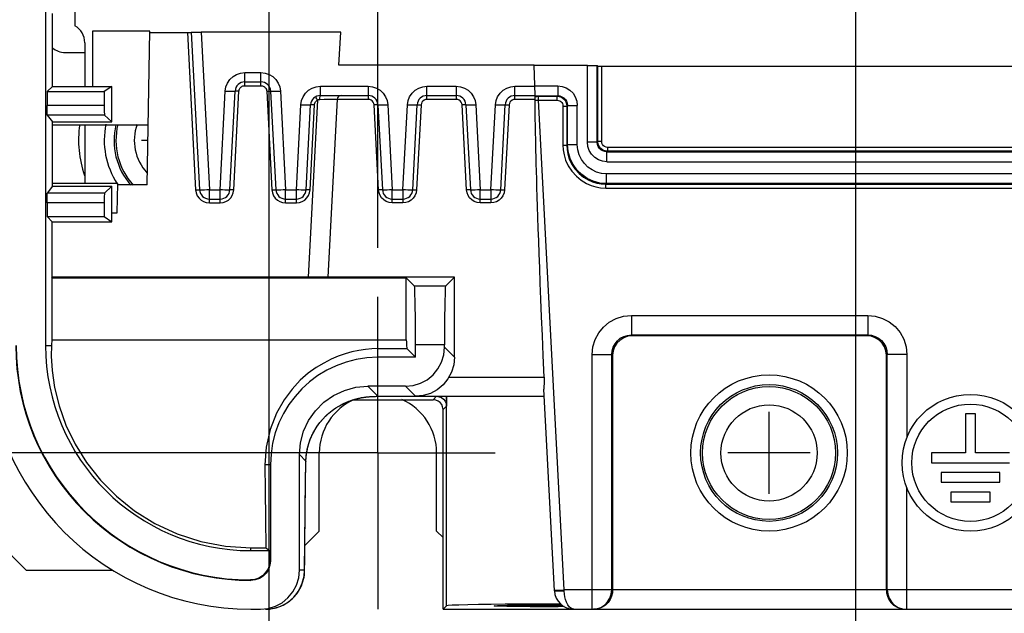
# Model space of a CAD drawing. Extents: x 30 to 410, y 34 to 287.
# Tile 51 of 66: x 259 to 279, y 166 to 178. Entities that reach past the tile are written whole.
import ezdxf

# ---------------------------------------------------------------- set-up
doc = ezdxf.new("R2010")
doc.units = 0
doc.header["$LTSCALE"] = 23.1
doc.linetypes.add('CENTER', pattern=[0.6, 0.375, -0.075, 0.075, -0.075])
doc.layers.get('0').update_dxf_attribs({"linetype": 'CONTINUOUS'})
for name, color, linetype in [('ALL_AXIS', 7, 'CONTINUOUS'), ('ALL_CURVE', 7, 'CONTINUOUS'), ('ALL_DIM', 7, 'CONTINUOUS'), ('ALL_FEATURES', 7, 'CONTINUOUS')]:
    doc.layers.add(name, color=color, linetype=linetype)
doc.dimstyles.get("Standard").update_dxf_attribs({"dimtxt": 2.5, "dimasz": 2.5, "dimexe": 1.25, "dimexo": 0.625, "dimtad": 1, "dimcen": 2.5, "dimazin": 3, "dimtfac": 1, "dimtmove": 0, "dimatfit": 3})

# ---------------------------------------------------------------- blocks, each defined once
blk = doc.blocks.new('_OPEN')
at = {"color": 0, "linetype": 'BYBLOCK'}
for p, q in [((0, 0), (-1, 0.25)), ((-1, -0.25), (0, 0)), ((-1, 0), (0, 0))]:
    blk.add_line(p, q, dxfattribs=at)
blk = doc.blocks.new('*D6')
at = {"layer": 'ALL_DIM', "color": 2, "linetype": 'CONTINUOUS'}
for p, q in [((286.285, 166.96), (286.285, 133.345)), ((266.085, 165.34), (266.085, 133.345)), ((266.085, 134.345), (276.185, 134.345)), ((286.285, 134.345), (276.185, 134.345))]:
    blk.add_line(p, q, dxfattribs=at)
at = {"layer": 'ALL_DIM', "color": 2, "linetype": 'CONTINUOUS', "xscale": 2, "yscale": 2, "zscale": 2, "rotation": 180}
blk.add_blockref('_OPEN', (266.085, 134.345), dxfattribs=at)
at = {"layer": 'ALL_DIM', "color": 2, "linetype": 'CONTINUOUS', "xscale": 2, "yscale": 2, "zscale": 2}
blk.add_blockref('_OPEN', (286.285, 134.345), dxfattribs=at)
blk = doc.blocks.new('*D8')
at = {"layer": 'ALL_DIM', "color": 2, "linetype": 'CONTINUOUS'}
for p, q in [((263.855, 185.012), (263.855, 151.345)), ((266.085, 162.496), (266.085, 151.345)), ((263.855, 152.345), (253.71, 152.345)), ((253.71, 152.345), (264.97, 152.345)), ((271.085, 152.345), (264.97, 152.345)), ((266.085, 152.345), (271.085, 152.345))]:
    blk.add_line(p, q, dxfattribs=at)
at = {"layer": 'ALL_DIM', "color": 2, "linetype": 'CONTINUOUS', "xscale": 2, "yscale": 2, "zscale": 2}
blk.add_blockref('_OPEN', (263.855, 152.345), dxfattribs=at)
at = {"layer": 'ALL_DIM', "color": 2, "linetype": 'CONTINUOUS', "xscale": 2, "yscale": 2, "zscale": 2, "rotation": 180}
blk.add_blockref('_OPEN', (266.085, 152.345), dxfattribs=at)
blk = doc.blocks.new('*D9')
at = {"layer": 'ALL_DIM', "color": 2, "linetype": 'CONTINUOUS'}
for p, q in [((282.855, 185.108), (282.855, 139.345)), ((266.085, 162.694), (266.085, 139.345)), ((266.085, 140.345), (274.47, 140.345)), ((282.855, 140.345), (274.47, 140.345))]:
    blk.add_line(p, q, dxfattribs=at)
at = {"layer": 'ALL_DIM', "color": 2, "linetype": 'CONTINUOUS', "xscale": 2, "yscale": 2, "zscale": 2, "rotation": 180}
blk.add_blockref('_OPEN', (266.085, 140.345), dxfattribs=at)
at = {"layer": 'ALL_DIM', "color": 2, "linetype": 'CONTINUOUS', "xscale": 2, "yscale": 2, "zscale": 2}
blk.add_blockref('_OPEN', (282.855, 140.345), dxfattribs=at)
blk = doc.blocks.new('*D10')
at = {"layer": 'ALL_DIM', "color": 2, "linetype": 'CONTINUOUS'}
for p, q in [((312.325, 185.012), (312.325, 145.034)), ((266.085, 161.351), (266.085, 121.345)), ((312.325, 138.965), (312.325, 131.358)), ((312.325, 125.234), (312.325, 121.345)), ((266.085, 122.345), (289.205, 122.345)), ((312.325, 122.345), (289.205, 122.345))]:
    blk.add_line(p, q, dxfattribs=at)
at = {"layer": 'ALL_DIM', "color": 2, "linetype": 'CONTINUOUS', "xscale": 2, "yscale": 2, "zscale": 2, "rotation": 180}
blk.add_blockref('_OPEN', (266.085, 122.345), dxfattribs=at)
at = {"layer": 'ALL_DIM', "color": 2, "linetype": 'CONTINUOUS', "xscale": 2, "yscale": 2, "zscale": 2}
blk.add_blockref('_OPEN', (312.325, 122.345), dxfattribs=at)
blk = doc.blocks.new('*D11')
at = {"layer": 'ALL_DIM', "color": 2, "linetype": 'CONTINUOUS'}
for p, q in [((303.229, 182.16), (303.229, 145.042)), ((266.085, 164.707), (266.085, 127.345)), ((303.229, 138.987), (303.229, 127.345)), ((266.085, 128.345), (284.657, 128.345)), ((303.229, 128.345), (284.657, 128.345))]:
    blk.add_line(p, q, dxfattribs=at)
at = {"layer": 'ALL_DIM', "color": 2, "linetype": 'CONTINUOUS', "xscale": 2, "yscale": 2, "zscale": 2, "rotation": 180}
blk.add_blockref('_OPEN', (266.085, 128.345), dxfattribs=at)
at = {"layer": 'ALL_DIM', "color": 2, "linetype": 'CONTINUOUS', "xscale": 2, "yscale": 2, "zscale": 2}
blk.add_blockref('_OPEN', (303.229, 128.345), dxfattribs=at)
blk = doc.blocks.new('*D21')
at = {"layer": 'ALL_DIM', "color": 2, "linetype": 'CONTINUOUS'}
for p, q in [((263.855, 185.012), (263.855, 145.345)), ((275.855, 185.012), (275.855, 145.345)), ((263.855, 146.345), (239.586, 146.345)), ((239.586, 146.345), (269.855, 146.345)), ((280.855, 146.345), (269.855, 146.345)), ((275.855, 146.345), (280.855, 146.345))]:
    blk.add_line(p, q, dxfattribs=at)
at = {"layer": 'ALL_DIM', "color": 2, "linetype": 'CONTINUOUS', "xscale": 2, "yscale": 2, "zscale": 2}
blk.add_blockref('_OPEN', (263.855, 146.345), dxfattribs=at)
at = {"layer": 'ALL_DIM', "color": 2, "linetype": 'CONTINUOUS', "xscale": 2, "yscale": 2, "zscale": 2, "rotation": 180}
blk.add_blockref('_OPEN', (275.855, 146.345), dxfattribs=at)
blk = doc.blocks.new('*D26')
at = {"layer": 'ALL_DIM', "color": 2, "linetype": 'CONTINUOUS'}
for p, q in [((282.855, 185.108), (282.855, 139.345)), ((296.855, 185.108), (296.855, 139.345)), ((282.855, 140.345), (277.855, 140.345)), ((277.855, 140.345), (289.855, 140.345)), ((326.355, 140.345), (289.855, 140.345)), ((296.855, 140.345), (326.355, 140.345))]:
    blk.add_line(p, q, dxfattribs=at)
at = {"layer": 'ALL_DIM', "color": 2, "linetype": 'CONTINUOUS', "xscale": 2, "yscale": 2, "zscale": 2}
blk.add_blockref('_OPEN', (282.855, 140.345), dxfattribs=at)
at = {"layer": 'ALL_DIM', "color": 2, "linetype": 'CONTINUOUS', "xscale": 2, "yscale": 2, "zscale": 2, "rotation": 180}
blk.add_blockref('_OPEN', (296.855, 140.345), dxfattribs=at)
blk = doc.blocks.new('_DOT')
at = {"color": 0, "linetype": 'BYBLOCK'}
blk.add_line((-0.25, 0), (-1, 0), dxfattribs=at)
at = {"color": 0, "linetype": 'BYBLOCK', "const_width": 0.25}
blk.add_lwpolyline([(-0.125, 0, 1), (0.125, 0, 1)], format="xyb", close=True, dxfattribs=at)
blk = doc.blocks.new('*D27')
at = {"layer": 'ALL_DIM', "color": 2, "linetype": 'CONTINUOUS'}
for p, q in [((242.085, 187.554), (242.085, 199.679)), ((242.085, 199.679), (242.085, 183.856)), ((276.689, 187.554), (241.085, 187.554)), ((279.413, 186.108), (276.689, 187.554)), ((281.855, 186.108), (279.413, 186.108)), ((242.085, 179.907), (242.085, 183.856)), ((277.246, 180.157), (241.085, 180.157)), ((242.085, 180.157), (242.085, 179.907)), ((280.023, 179.188), (277.246, 180.157)), ((283.236, 179.188), (280.023, 179.188))]:
    blk.add_line(p, q, dxfattribs=at)
at = {"layer": 'ALL_DIM', "color": 2, "linetype": 'CONTINUOUS', "xscale": 2, "yscale": 2, "zscale": 2}
for name, p, rotation in [('_OPEN', (242.085, 187.554), 270), ('_DOT', (242.085, 180.157), 90)]:
    blk.add_blockref(name, p, dxfattribs=dict(at, rotation=rotation))
blk = doc.blocks.new('*D28')
at = {"layer": 'ALL_DIM', "color": 2, "linetype": 'CONTINUOUS'}
for p, q in [((266.085, 173.74), (266.085, 247.094)), ((271.125, 232.1), (271.125, 247.094)), ((266.085, 246.094), (252.865, 246.094)), ((252.865, 246.094), (268.605, 246.094)), ((276.125, 246.094), (268.605, 246.094)), ((271.125, 246.094), (276.125, 246.094))]:
    blk.add_line(p, q, dxfattribs=at)
at = {"layer": 'ALL_DIM', "color": 2, "linetype": 'CONTINUOUS', "xscale": 2, "yscale": 2, "zscale": 2}
blk.add_blockref('_OPEN', (266.085, 246.094), dxfattribs=at)
at = {"layer": 'ALL_DIM', "color": 2, "linetype": 'CONTINUOUS', "xscale": 2, "yscale": 2, "zscale": 2, "rotation": 180}
blk.add_blockref('_OPEN', (271.125, 246.094), dxfattribs=at)
blk = doc.blocks.new('*D29')
at = {"layer": 'ALL_DIM', "color": 2, "linetype": 'CONTINUOUS'}
for p, q in [((267.365, 228.34), (235.085, 228.34)), ((236.085, 228.34), (236.085, 198.94)), ((236.085, 169.54), (236.085, 198.94)), ((261.885, 169.54), (235.085, 169.54))]:
    blk.add_line(p, q, dxfattribs=at)
at = {"layer": 'ALL_DIM', "color": 2, "linetype": 'CONTINUOUS', "xscale": 2, "yscale": 2, "zscale": 2}
for p, rotation in [((236.085, 228.34), 90), ((236.085, 169.54), 270)]:
    blk.add_blockref('_OPEN', p, dxfattribs=dict(at, rotation=rotation))
blk = doc.blocks.new('*D30')
at = {"layer": 'ALL_DIM', "color": 2, "linetype": 'CONTINUOUS'}
for p, q in [((248.085, 186.012), (248.085, 200.349)), ((248.085, 200.349), (248.085, 182.576)), ((274.855, 186.012), (247.085, 186.012)), ((248.085, 178.89), (248.085, 182.576)), ((260.575, 179.14), (247.085, 179.14)), ((248.085, 179.14), (248.085, 178.89))]:
    blk.add_line(p, q, dxfattribs=at)
at = {"layer": 'ALL_DIM', "color": 2, "linetype": 'CONTINUOUS', "xscale": 2, "yscale": 2, "zscale": 2}
for name, p, rotation in [('_OPEN', (248.085, 186.012), 270), ('_DOT', (248.085, 179.14), 90)]:
    blk.add_blockref(name, p, dxfattribs=dict(at, rotation=rotation))
blk = doc.blocks.new('*D31')
at = {"layer": 'ALL_DIM', "color": 2, "linetype": 'CONTINUOUS'}
for p, q in [((248.085, 179.14), (248.085, 179.39)), ((248.085, 179.39), (248.085, 174.34)), ((259.855, 179.14), (247.085, 179.14)), ((248.085, 162.329), (248.085, 174.34)), ((265.085, 169.54), (247.085, 169.54)), ((248.085, 169.54), (248.085, 162.329))]:
    blk.add_line(p, q, dxfattribs=at)
at = {"layer": 'ALL_DIM', "color": 2, "linetype": 'CONTINUOUS', "xscale": 2, "yscale": 2, "zscale": 2}
for name, p, rotation in [('_DOT', (248.085, 179.14), 270), ('_OPEN', (248.085, 169.54), 90)]:
    blk.add_blockref(name, p, dxfattribs=dict(at, rotation=rotation))
blk = doc.blocks.new('*D32')
at = {"layer": 'ALL_DIM', "color": 2, "linetype": 'CONTINUOUS'}
for p, q in [((242.085, 180.158), (242.085, 180.408)), ((242.085, 180.408), (242.085, 174.849)), ((245.049, 180.158), (241.085, 180.158)), ((277.241, 180.158), (248.531, 180.158)), ((280.023, 179.188), (277.241, 180.158)), ((282.673, 179.188), (280.023, 179.188)), ((242.085, 157.487), (242.085, 174.849)), ((261.885, 169.54), (241.085, 169.54)), ((242.085, 169.54), (242.085, 157.487))]:
    blk.add_line(p, q, dxfattribs=at)
at = {"layer": 'ALL_DIM', "color": 2, "linetype": 'CONTINUOUS', "xscale": 2, "yscale": 2, "zscale": 2}
for name, p, rotation in [('_DOT', (242.085, 180.158), 270), ('_OPEN', (242.085, 169.54), 90)]:
    blk.add_blockref(name, p, dxfattribs=dict(at, rotation=rotation))

msp = doc.modelspace()

# ---------------------------------------------------------------- linework, layer by layer
at = {"layer": 'ALL_AXIS', "color": 7, "linetype": 'CONTINUOUS'}
for p, q in [((259.885, 179.193), (259.885, 178.286)), ((260.085, 177.94), (260.085, 177.046)), ((260.085, 176.26), (260.085, 175.06)), ((278.305, 170.34), (278.105, 170.34)), ((278.105, 170.34), (278.105, 169.54)), ((278.305, 169.54), (278.305, 170.34)), ((278.105, 169.54), (277.405, 169.54)), ((277.405, 169.54), (277.405, 169.34)), ((279.005, 169.54), (278.305, 169.54)), ((277.405, 169.34), (279.005, 169.34)), ((278.805, 169.14), (277.605, 169.14)), ((277.605, 169.14), (277.605, 168.94)), ((278.805, 168.94), (278.805, 169.14)), ((277.605, 168.94), (278.805, 168.94)), ((278.605, 168.74), (277.805, 168.74)), ((277.805, 168.74), (277.805, 168.54)), ((278.605, 168.54), (278.605, 168.74)), ((277.805, 168.54), (278.605, 168.54))]:
    msp.add_line(p, q, dxfattribs=at)
at = {"layer": 'ALL_AXIS', "color": 7, "linetype": 'CENTER'}
for q in [(266.085, 172.74), (262.885, 169.54), (266.085, 166.34), (268.485, 169.54)]:
    msp.add_line((266.085, 169.54), q, dxfattribs=at)
at = {"layer": 'ALL_AXIS', "color": 7, "linetype": 'CONTINUOUS'}
for centre, radius in [((274.085, 169.54), 1.6), ((274.085, 169.54), 1.4), ((278.205, 169.34), 1.4), ((278.205, 169.34), 1.2)]:
    msp.add_circle(centre, radius, dxfattribs=at)
at = {"layer": 'ALL_AXIS', "color": 9, "linetype": 'CONTINUOUS'}
for radius in [1.361, 0.985]:
    msp.add_circle((274.085, 169.54), radius, dxfattribs=at)
at = {"layer": 'ALL_AXIS', "color": 7, "linetype": 'CONTINUOUS'}
for centre, radius, start, end in [((259.685, 177.94), 0.4, 360, 60), ((262.085, 175.94), 1.6, 168.0315, 213.6104), ((262.085, 175.94), 1.4, 166.681, 220.808)]:
    msp.add_arc(centre, radius, start, end, dxfattribs=at)
at = {"layer": 'ALL_AXIS', "color": 9, "linetype": 'CONTINUOUS'}
for radius, start, end in [(1.361, 166.1742, 222.1164), (0.985, 160.581, 222.3392)]:
    msp.add_arc((262.085, 175.94), radius, start, end, dxfattribs=at)
at = {"layer": 'ALL_CURVE', "color": 40, "linetype": 'CONTINUOUS'}
for p, q in [((261.377, 175.94), (261.245, 175.94)), ((274.085, 168.7), (274.085, 170.38)), ((274.925, 169.54), (273.245, 169.54))]:
    msp.add_line(p, q, dxfattribs=at)
at = {"layer": 'ALL_FEATURES', "color": 7, "linetype": 'CONTINUOUS'}
for p, q in [((259.285, 178.66), (259.285, 171.74)), ((259.424, 177.046), (259.424, 178.54)), ((260.247, 178.178), (260.247, 177.046)), ((261.416, 178.178), (260.247, 178.178)), ((261.361, 175.034), (261.416, 178.178)), ((261.415, 178.152), (262.186, 178.152)), ((262.266, 178.157), (262.435, 174.929)), ((265.322, 178.16), (262.466, 178.16)), ((265.286, 177.48), (265.322, 178.16)), ((269.279, 177.48), (265.286, 177.48)), ((269.299, 176.86), (269.279, 177.48)), ((270.369, 177.477), (269.279, 177.477)), ((270.569, 177.474), (270.581, 177.461)), ((270.661, 177.46), (288.055, 177.46)), ((263.361, 177.14), (263.69, 177.14)), ((259.424, 177.046), (259.318, 176.94)), ((259.318, 176.94), (259.318, 176.656)), ((259.318, 176.94), (260.485, 176.94)), ((259.424, 177.046), (260.637, 177.046)), ((260.637, 177.046), (260.485, 176.94)), ((260.485, 176.94), (260.485, 176.656)), ((260.637, 176.318), (260.637, 177.046)), ((263.055, 174.929), (263.161, 176.95)), ((263.889, 176.95), (263.995, 174.929)), ((264.906, 176.86), (265.884, 176.86)), ((267.086, 176.86), (267.684, 176.86)), ((268.886, 176.86), (269.299, 176.86)), ((269.299, 176.768), (269.299, 176.856)), ((264.615, 174.929), (264.706, 176.67)), ((265.25, 176.784), (265.059, 173.14)), ((266.084, 176.67), (266.175, 174.929)), ((266.795, 174.929), (266.886, 176.67)), ((267.884, 176.67), (267.975, 174.929)), ((268.595, 174.929), (268.686, 176.67)), ((269.3, 176.648), (269.299, 176.77)), ((259.32, 176.456), (259.424, 176.318)), ((260.489, 176.456), (260.637, 176.318)), ((259.424, 175.001), (259.424, 176.318)), ((259.424, 176.318), (260.637, 176.318)), ((259.424, 176.26), (261.382, 176.26)), ((260.761, 175.06), (259.424, 175.06)), ((260.751, 174.46), (260.761, 175.06)), ((259.424, 175.001), (259.32, 174.863)), ((259.424, 175.001), (260.637, 175.001)), ((260.637, 175.001), (260.489, 174.863)), ((260.637, 174.274), (260.637, 175.001)), ((261.361, 175.034), (260.761, 175.034)), ((259.318, 174.663), (259.318, 174.38)), ((260.485, 174.663), (260.485, 174.38)), ((262.635, 174.74), (262.856, 174.74)), ((264.195, 174.74), (264.416, 174.74)), ((266.375, 174.74), (266.596, 174.74)), ((268.175, 174.74), (268.396, 174.74)), ((260.637, 174.46), (260.751, 174.46)), ((259.318, 174.38), (259.423, 174.274)), ((259.318, 174.38), (260.485, 174.38)), ((259.423, 173.14), (259.423, 174.274)), ((259.423, 174.274), (260.637, 174.274)), ((260.485, 174.38), (260.637, 174.274)), ((259.413, 173.125), (259.423, 173.14)), ((259.413, 173.125), (259.413, 171.854)), ((259.413, 173.125), (266.66, 173.125)), ((267.653, 173.14), (259.423, 173.14)), ((266.66, 173.125), (266.832, 172.953)), ((266.66, 171.854), (266.66, 173.125)), ((267.466, 172.953), (267.653, 173.14)), ((267.652, 171.499), (267.653, 173.14)), ((259.413, 171.854), (266.66, 171.854)), ((276.085, 171.94), (271.285, 171.94)), ((266.085, 171.676), (266.676, 171.676)), ((266.676, 171.676), (266.852, 171.5)), ((266.852, 171.5), (266.852, 171.753)), ((267.445, 171.706), (267.445, 171.753)), ((266.852, 171.5), (266.085, 171.5)), ((270.885, 171.54), (270.885, 166.74)), ((276.485, 166.74), (276.485, 171.54)), ((266.645, 170.906), (265.878, 170.906)), ((269.694, 166.719), (269.478, 170.848)), ((265.579, 170.63), (267.215, 170.63)), ((265.982, 170.698), (265.993, 170.699)), ((266, 170.699), (266.016, 170.699)), ((266.014, 170.699), (266.032, 170.699)), ((266.025, 170.699), (266.036, 170.699)), ((266.032, 170.699), (266.056, 170.7)), ((266.056, 170.7), (269.485, 170.7)), ((267.485, 170.7), (267.485, 170.5)), ((267.415, 166.34), (267.415, 170.43)), ((264.479, 167.14), (264.479, 169.506)), ((264.612, 169.413), (264.614, 169.44)), ((264.885, 167.94), (264.885, 169.54)), ((267.285, 167.94), (267.285, 169.54)), ((263.885, 169.3), (263.885, 167.329)), ((258.085, 167.94), (258.885, 167.14)), ((264.589, 167.643), (264.885, 167.94)), ((267.285, 167.94), (267.415, 167.81)), ((263.485, 167.598), (263.791, 167.598)), ((263.791, 167.598), (263.875, 167.54)), ((263.485, 167.54), (263.875, 167.54)), ((263.875, 167.34), (263.875, 167.54)), ((258.885, 167.14), (260.658, 167.14)), ((267.486, 166.41), (267.415, 166.34)), ((263.485, 166.34), (263.679, 166.34)), ((267.415, 166.34), (279.854, 166.34))]:
    msp.add_line(p, q, dxfattribs=at)
at = {"layer": 'ALL_FEATURES', "color": 9, "linetype": 'CONTINUOUS'}
for p, q in [((262.186, 178.152), (262.355, 174.926)), ((262.466, 178.16), (262.635, 174.929)), ((270.369, 175.905), (270.369, 177.477)), ((270.569, 175.905), (270.569, 177.474)), ((270.581, 175.918), (270.581, 177.461)), ((270.661, 175.918), (270.661, 177.46)), ((263.361, 177.061), (263.361, 177.329)), ((263.361, 177.329), (263.69, 177.329)), ((263.69, 177.061), (263.69, 177.329)), ((263.361, 177.061), (263.69, 177.061)), ((269.292, 177.056), (269.762, 177.056)), ((269.762, 177.056), (269.762, 176.856)), ((262.856, 174.929), (262.961, 176.95)), ((263.135, 174.926), (263.241, 176.947)), ((263.81, 176.947), (263.915, 174.926)), ((264.089, 176.95), (264.195, 174.929)), ((264.906, 176.86), (264.906, 177.049)), ((264.906, 177.049), (265.884, 177.049)), ((265.884, 177.049), (265.884, 176.781)), ((267.086, 176.781), (267.086, 177.049)), ((267.086, 177.049), (267.684, 177.049)), ((267.684, 177.049), (267.684, 176.781)), ((268.886, 176.781), (268.886, 177.049)), ((268.886, 177.049), (269.293, 177.049)), ((269.299, 176.856), (269.762, 176.856)), ((269.749, 176.844), (269.762, 176.856)), ((260.485, 176.656), (259.318, 176.656)), ((264.416, 174.929), (264.507, 176.67)), ((264.849, 176.766), (264.659, 173.14)), ((264.695, 174.926), (264.786, 176.667)), ((264.814, 176.83), (264.811, 176.835)), ((265.884, 176.781), (265.25, 176.781)), ((266.095, 174.926), (266.004, 176.667)), ((266.284, 176.67), (266.375, 174.929)), ((266.596, 174.929), (266.687, 176.67)), ((266.966, 176.667), (266.875, 174.926)), ((267.684, 176.781), (267.086, 176.781)), ((267.895, 174.926), (267.804, 176.667)), ((268.084, 176.67), (268.175, 174.929)), ((268.396, 174.929), (268.487, 176.67)), ((268.766, 176.667), (268.675, 174.926)), ((269.299, 176.781), (268.886, 176.781)), ((269.299, 176.843), (269.332, 176.843)), ((269.332, 176.843), (269.749, 176.844)), ((269.368, 176.764), (269.368, 176.844)), ((269.893, 166.74), (269.368, 176.764)), ((269.368, 176.764), (269.749, 176.764)), ((269.749, 176.764), (269.749, 176.844)), ((269.949, 176.644), (269.962, 176.656)), ((269.962, 175.856), (269.962, 176.656)), ((269.962, 176.656), (270.162, 176.656)), ((270.162, 175.856), (270.162, 176.656)), ((260.489, 176.456), (259.32, 176.456)), ((269.869, 176.644), (269.869, 175.843)), ((269.869, 176.644), (269.949, 176.644)), ((269.949, 176.644), (269.949, 175.843)), ((269.869, 175.843), (269.949, 175.843)), ((269.962, 175.856), (269.949, 175.843)), ((269.962, 175.856), (270.162, 175.856)), ((270.569, 175.905), (270.369, 175.905)), ((270.569, 175.905), (270.581, 175.918)), ((270.661, 175.918), (270.581, 175.918)), ((270.769, 175.705), (270.781, 175.718)), ((270.769, 175.505), (270.769, 175.705)), ((270.769, 175.705), (280.327, 175.705)), ((270.781, 175.798), (270.781, 175.718)), ((281.223, 175.798), (270.781, 175.798)), ((281.223, 175.718), (270.781, 175.718)), ((270.769, 175.505), (280.327, 175.505)), ((270.762, 175.056), (270.762, 175.256)), ((280.327, 175.256), (270.762, 175.256)), ((270.762, 175.056), (270.749, 175.044)), ((270.749, 174.964), (270.749, 175.044)), ((270.749, 175.044), (280.427, 175.044)), ((280.327, 175.056), (270.762, 175.056)), ((260.489, 174.863), (259.32, 174.863)), ((262.635, 174.661), (262.635, 174.929)), ((262.635, 174.929), (262.856, 174.929)), ((262.856, 174.661), (262.856, 174.929)), ((263.125, 174.864), (263.135, 174.926)), ((264.195, 174.661), (264.195, 174.929)), ((264.195, 174.929), (264.416, 174.929)), ((264.416, 174.661), (264.416, 174.929)), ((264.685, 174.864), (264.695, 174.926)), ((266.106, 174.864), (266.095, 174.926)), ((266.375, 174.661), (266.375, 174.929)), ((266.375, 174.929), (266.596, 174.929)), ((266.596, 174.929), (266.596, 174.661)), ((267.906, 174.864), (267.895, 174.926)), ((268.175, 174.661), (268.175, 174.929)), ((268.175, 174.929), (268.396, 174.929)), ((268.396, 174.929), (268.396, 174.661)), ((270.749, 174.964), (280.427, 174.964)), ((260.485, 174.663), (259.318, 174.663)), ((262.635, 174.661), (262.856, 174.661)), ((264.195, 174.661), (264.416, 174.661)), ((266.596, 174.661), (266.375, 174.661)), ((268.396, 174.661), (268.175, 174.661)), ((267.466, 172.953), (266.832, 172.953)), ((271.268, 172.357), (271.268, 171.957)), ((271.268, 172.357), (276.103, 172.357)), ((276.103, 172.357), (276.103, 171.957)), ((271.268, 171.957), (271.285, 171.94)), ((271.268, 171.957), (276.103, 171.957)), ((276.103, 171.957), (276.085, 171.94)), ((259.285, 171.74), (259.404, 171.74)), ((266.085, 171.5), (266.085, 171.676)), ((267.445, 171.753), (266.852, 171.753)), ((267.445, 171.706), (267.652, 171.499)), ((270.468, 166.34), (270.468, 171.557)), ((270.468, 171.557), (270.868, 171.557)), ((270.868, 171.557), (270.885, 171.54)), ((270.868, 166.74), (270.868, 171.557)), ((276.503, 171.557), (276.485, 171.54)), ((276.903, 171.557), (276.503, 171.557)), ((276.503, 166.74), (276.503, 171.557)), ((276.903, 171.557), (276.903, 169.853)), ((267.537, 171.093), (269.486, 171.093)), ((265.878, 170.906), (266.085, 170.7)), ((266.645, 170.906), (266.852, 170.7)), ((267.285, 170.7), (267.215, 170.63)), ((267.486, 166.41), (267.486, 170.7)), ((267.485, 170.5), (267.415, 170.43)), ((264.479, 169.506), (264.61, 169.375)), ((263.885, 169.3), (263.773, 169.3)), ((264.608, 169.228), (264.61, 169.375)), ((264.61, 169.375), (264.61, 169.367)), ((276.903, 166.34), (276.903, 168.826)), ((263.485, 167.54), (263.485, 167.598)), ((263.885, 167.329), (263.875, 167.34)), ((264.585, 167.14), (264.479, 167.14)), ((264.583, 167.093), (264.585, 167.14)), ((264.585, 167.14), (264.585, 167.137)), ((263.485, 166.929), (263.474, 166.94)), ((269.693, 166.729), (269.893, 166.74)), ((279.794, 166.74), (269.893, 166.74)), ((269.894, 166.719), (269.893, 166.74)), ((263.782, 166.34), (263.828, 166.341))]:
    msp.add_line(p, q, dxfattribs=at)
at = {"layer": 'ALL_FEATURES', "color": 3, "linetype": 'CONTINUOUS'}
msp.add_line((259.685, 177.74), (260.085, 177.74), dxfattribs=at)
at = {"layer": 'ALL_FEATURES', "color": 7, "linetype": 'CONTINUOUS'}
for points in [[(262.186, 178.152), (262.211, 178.152), (262.233, 178.153), (262.251, 178.153), (262.262, 178.153), (262.266, 178.154)], [(262.266, 178.157), (262.273, 178.158), (262.293, 178.158), (262.325, 178.159), (262.366, 178.16), (262.414, 178.16), (262.466, 178.16)], [(270.369, 177.477), (270.42, 177.477), (270.468, 177.477), (270.509, 177.476), (270.541, 177.475), (270.561, 177.475), (270.569, 177.474)], [(270.581, 177.461), (270.586, 177.461), (270.597, 177.46), (270.615, 177.46), (270.637, 177.46), (270.661, 177.46)], [(259.32, 176.456), (259.319, 176.464), (259.319, 176.484), (259.318, 176.516), (259.318, 176.557), (259.318, 176.605), (259.318, 176.656)], [(260.485, 176.656), (260.485, 176.605), (260.486, 176.557), (260.486, 176.516), (260.487, 176.484), (260.488, 176.464), (260.489, 176.456)], [(269.486, 171.093), (269.466, 171.535), (269.449, 171.947), (269.433, 172.331), (269.419, 172.688), (269.406, 173.02), (269.394, 173.329), (269.383, 173.617), (269.373, 173.885), (269.364, 174.135), (269.357, 174.368), (269.349, 174.584), (269.343, 174.786), (269.337, 174.974), (269.332, 175.149), (269.327, 175.312), (269.323, 175.464), (269.319, 175.605), (269.316, 175.737), (269.313, 175.86), (269.311, 175.974), (269.308, 176.081), (269.306, 176.18), (269.305, 176.272), (269.303, 176.358), (269.302, 176.439), (269.301, 176.513), (269.3, 176.583), (269.3, 176.648)], [(259.318, 174.663), (259.318, 174.714), (259.318, 174.762), (259.318, 174.803), (259.319, 174.835), (259.319, 174.855), (259.32, 174.863)], [(260.489, 174.863), (260.488, 174.855), (260.487, 174.835), (260.486, 174.803), (260.486, 174.762), (260.485, 174.714), (260.485, 174.663)], [(266.852, 171.753), (266.852, 171.959), (266.851, 172.159), (266.85, 172.347), (266.848, 172.517), (266.845, 172.665), (266.842, 172.785), (266.839, 172.875), (266.836, 172.931), (266.832, 172.953)], [(267.466, 172.953), (267.462, 172.931), (267.459, 172.875), (267.456, 172.785), (267.453, 172.665), (267.45, 172.517), (267.448, 172.347), (267.447, 172.159), (267.446, 171.959), (267.445, 171.753)], [(259.413, 171.854), (259.41, 171.823), (259.407, 171.785), (259.404, 171.74)], [(266.66, 171.854), (266.665, 171.809), (266.671, 171.75), (266.676, 171.676)], [(271.285, 171.94), (271.196, 171.93), (271.112, 171.9), (271.036, 171.852), (270.973, 171.789), (270.925, 171.713), (270.895, 171.629), (270.885, 171.54)], [(276.485, 171.54), (276.475, 171.629), (276.446, 171.713), (276.398, 171.789), (276.335, 171.852), (276.259, 171.9), (276.174, 171.93), (276.085, 171.94)], [(259.404, 171.74), (259.401, 171.522), (259.418, 171.23), (259.469, 170.884), (259.562, 170.502), (259.702, 170.11), (259.889, 169.72), (260.123, 169.343), (260.405, 168.985), (260.733, 168.654), (261.106, 168.355), (261.522, 168.097), (261.976, 167.885), (262.46, 167.728), (262.967, 167.631), (263.485, 167.598)], [(266.085, 171.676), (265.962, 171.672), (265.829, 171.661), (265.692, 171.641), (265.553, 171.611), (265.412, 171.572), (265.27, 171.522), (265.124, 171.459), (264.974, 171.382), (264.819, 171.287), (264.66, 171.171), (264.496, 171.028), (264.329, 170.85), (264.163, 170.628), (264.006, 170.352), (263.877, 170.022), (263.796, 169.659), (263.773, 169.3)], [(266.645, 170.906), (266.802, 170.922), (266.952, 170.967), (267.09, 171.041), (267.211, 171.141), (267.311, 171.262), (267.384, 171.4), (267.43, 171.55), (267.445, 171.706)], [(267.652, 171.499), (267.637, 171.343), (267.591, 171.193), (267.517, 171.055), (267.418, 170.934), (267.297, 170.834), (267.158, 170.76), (267.008, 170.715), (266.852, 170.7)], [(269.486, 171.093), (269.486, 171.025), (269.482, 170.96), (269.478, 170.9), (269.478, 170.848)], [(264.479, 169.506), (264.5, 169.75), (264.563, 169.985), (264.666, 170.206), (264.806, 170.406), (264.979, 170.579), (265.178, 170.719), (265.4, 170.822), (265.635, 170.885), (265.878, 170.906)], [(264.61, 169.375), (264.614, 169.445), (264.621, 169.515), (264.633, 169.587), (264.648, 169.659), (264.669, 169.732), (264.693, 169.804), (264.723, 169.877), (264.758, 169.949), (264.798, 170.021), (264.843, 170.092), (264.894, 170.161), (264.95, 170.228), (265.012, 170.293), (265.079, 170.354), (265.151, 170.412), (265.223, 170.463), (265.295, 170.507), (265.369, 170.546), (265.438, 170.578), (265.499, 170.603), (265.555, 170.622), (265.604, 170.638), (265.649, 170.65), (265.691, 170.66), (265.729, 170.669), (265.764, 170.675), (265.796, 170.681), (265.826, 170.685), (265.853, 170.688), (265.879, 170.691), (265.902, 170.693), (265.925, 170.695), (265.945, 170.697), (265.965, 170.698), (265.983, 170.698)], [(264.614, 169.44), (264.616, 169.466), (264.619, 169.492), (264.622, 169.518), (264.626, 169.543), (264.63, 169.568), (264.634, 169.593), (264.639, 169.617), (264.644, 169.64), (264.65, 169.664), (264.656, 169.687), (264.662, 169.709), (264.669, 169.732), (264.676, 169.753), (264.683, 169.775), (264.691, 169.796), (264.698, 169.817), (264.707, 169.837), (264.715, 169.857), (264.723, 169.877), (264.732, 169.896), (264.741, 169.916), (264.751, 169.934), (264.76, 169.953), (264.77, 169.971), (264.779, 169.989), (264.789, 170.006), (264.8, 170.023), (264.81, 170.04), (264.82, 170.057), (264.831, 170.073), (264.842, 170.089), (264.853, 170.105), (264.864, 170.12), (264.875, 170.136), (264.886, 170.151), (264.898, 170.165), (264.909, 170.18), (264.921, 170.194), (264.933, 170.208), (264.945, 170.221), (264.956, 170.234), (264.969, 170.248), (264.981, 170.26), (264.993, 170.273), (265.005, 170.285), (265.017, 170.297), (265.03, 170.309), (265.042, 170.321), (265.055, 170.332), (265.067, 170.344), (265.08, 170.355), (265.093, 170.365), (265.105, 170.376), (265.118, 170.386), (265.131, 170.396), (265.144, 170.406), (265.157, 170.416), (265.17, 170.425), (265.183, 170.434), (265.196, 170.444), (265.208, 170.452), (265.221, 170.461), (265.234, 170.469), (265.247, 170.478), (265.26, 170.486), (265.273, 170.493), (265.286, 170.501), (265.299, 170.508), (265.312, 170.515), (265.324, 170.522), (265.337, 170.529), (265.35, 170.536), (265.363, 170.542), (265.376, 170.549), (265.388, 170.555), (265.401, 170.561), (265.414, 170.567), (265.427, 170.572), (265.439, 170.578), (265.452, 170.583), (265.465, 170.589), (265.477, 170.594), (265.49, 170.599), (265.503, 170.603), (265.515, 170.608), (265.528, 170.613), (265.54, 170.617), (265.553, 170.621), (265.565, 170.625), (265.578, 170.629), (265.591, 170.633), (265.603, 170.637), (265.615, 170.641), (265.628, 170.644), (265.64, 170.647), (265.653, 170.651), (265.665, 170.654), (265.677, 170.657), (265.69, 170.66), (265.702, 170.663), (265.714, 170.665), (265.727, 170.668), (265.739, 170.67), (265.751, 170.673), (265.763, 170.675), (265.775, 170.677), (265.787, 170.679), (265.799, 170.681), (265.811, 170.683), (265.823, 170.684), (265.835, 170.686), (265.846, 170.687), (265.858, 170.689), (265.87, 170.69), (265.881, 170.691), (265.893, 170.692), (265.904, 170.693), (265.916, 170.694), (265.927, 170.695), (265.938, 170.696), (265.949, 170.697), (265.96, 170.697), (265.971, 170.698)], [(265.983, 170.698), (266.004, 170.699), (266.014, 170.699)], [(267.415, 170.43), (267.408, 170.482), (267.388, 170.53), (267.357, 170.571), (267.315, 170.603), (267.267, 170.623), (267.215, 170.63)], [(267.285, 170.7), (267.337, 170.693), (267.385, 170.673), (267.426, 170.641), (267.458, 170.6), (267.478, 170.551), (267.485, 170.5)], [(264.61, 169.367), (264.611, 169.386), (264.612, 169.413)], [(263.773, 169.3), (263.78, 168.765), (263.786, 168.196), (263.791, 167.598)], [(264.585, 167.137), (264.589, 167.722), (264.595, 168.332), (264.603, 168.898), (264.61, 169.367)], [(263.875, 167.34), (263.865, 167.25), (263.835, 167.166), (263.787, 167.09), (263.724, 167.027), (263.648, 166.979), (263.563, 166.949), (263.474, 166.94)], [(263.885, 167.329), (263.875, 167.24), (263.846, 167.156), (263.798, 167.08), (263.734, 167.016), (263.658, 166.968), (263.574, 166.939), (263.485, 166.929)], [(263.679, 166.34), (263.835, 166.355), (263.985, 166.401), (264.123, 166.474), (264.244, 166.574), (264.344, 166.695), (264.418, 166.833), (264.463, 166.984), (264.479, 167.14)], [(263.782, 166.34), (263.857, 166.343), (264.004, 166.371), (264.145, 166.426), (264.272, 166.507), (264.383, 166.61), (264.472, 166.733), (264.537, 166.871), (264.575, 167.018), (264.585, 167.137)], [(270.885, 166.74), (270.88, 166.674), (270.863, 166.607), (270.834, 166.542), (270.792, 166.481), (270.737, 166.426), (270.668, 166.382), (270.586, 166.351), (270.492, 166.34)], [(276.485, 166.74), (276.491, 166.674), (276.507, 166.607), (276.537, 166.542), (276.579, 166.481), (276.634, 166.426), (276.703, 166.382), (276.785, 166.351), (276.878, 166.34)], [(269.826, 166.444), (269.649, 166.444), (269.322, 166.444), (269, 166.443), (268.69, 166.441), (268.403, 166.439), (268.143, 166.435), (267.92, 166.431), (267.738, 166.426), (267.603, 166.421), (267.518, 166.416), (267.486, 166.41)], [(268.459, 166.409), (268.479, 166.413), (268.533, 166.416), (268.619, 166.419), (268.733, 166.421), (268.873, 166.423), (269.033, 166.425), (269.207, 166.426), (269.392, 166.427), (269.579, 166.427), (269.763, 166.426), (269.846, 166.426)], [(269.897, 166.393), (269.769, 166.392), (269.581, 166.391), (269.39, 166.391), (269.201, 166.392), (269.023, 166.393), (268.861, 166.395), (268.721, 166.397), (268.607, 166.4), (268.523, 166.403), (268.474, 166.406), (268.459, 166.409)]]:
    msp.add_lwpolyline(points, dxfattribs=at)
at = {"layer": 'ALL_FEATURES', "color": 9, "linetype": 'CONTINUOUS'}
for points in [[(262.961, 176.95), (262.975, 177.036), (263.007, 177.116), (263.056, 177.188), (263.119, 177.247), (263.193, 177.292), (263.275, 177.32), (263.361, 177.329)], [(263.69, 177.329), (263.776, 177.32), (263.858, 177.292), (263.932, 177.248), (263.995, 177.188), (264.043, 177.116), (264.075, 177.036), (264.089, 176.95)], [(263.241, 176.947), (263.242, 176.958), (263.244, 176.969), (263.247, 176.98), (263.252, 176.992), (263.259, 177.005), (263.268, 177.017), (263.279, 177.029), (263.292, 177.039), (263.306, 177.048), (263.322, 177.055), (263.34, 177.059), (263.361, 177.061)], [(263.69, 177.061), (263.7, 177.061), (263.711, 177.059), (263.723, 177.056), (263.735, 177.052), (263.748, 177.046), (263.761, 177.037), (263.773, 177.027), (263.784, 177.015), (263.794, 177.001), (263.801, 176.986), (263.807, 176.968), (263.81, 176.947)], [(269.762, 177.056), (269.851, 177.046), (269.935, 177.017), (270.011, 176.969), (270.075, 176.906), (270.122, 176.83), (270.152, 176.745), (270.162, 176.656)], [(262.961, 176.95), (263.013, 176.948), (263.061, 176.946), (263.102, 176.946), (263.134, 176.946), (263.154, 176.948), (263.161, 176.95)], [(263.241, 176.947), (263.21, 176.949), (263.185, 176.95), (263.167, 176.95), (263.161, 176.95)], [(263.81, 176.947), (263.84, 176.949), (263.866, 176.95), (263.883, 176.95), (263.889, 176.95)], [(263.889, 176.95), (263.896, 176.948), (263.916, 176.946), (263.948, 176.946), (263.989, 176.946), (264.038, 176.948), (264.089, 176.95)], [(264.507, 176.67), (264.521, 176.756), (264.553, 176.836), (264.601, 176.908), (264.664, 176.968), (264.738, 177.012), (264.82, 177.04), (264.906, 177.049)], [(264.897, 176.781), (264.898, 176.812), (264.9, 176.837), (264.903, 176.854), (264.906, 176.86)], [(265.884, 177.049), (265.97, 177.04), (266.052, 177.012), (266.127, 176.968), (266.189, 176.908), (266.238, 176.836), (266.27, 176.756), (266.284, 176.67)], [(266.687, 176.67), (266.701, 176.756), (266.733, 176.836), (266.781, 176.908), (266.844, 176.968), (266.918, 177.012), (267, 177.04), (267.086, 177.049)], [(267.684, 177.049), (267.77, 177.04), (267.852, 177.012), (267.927, 176.968), (267.989, 176.908), (268.038, 176.836), (268.07, 176.756), (268.084, 176.67)], [(268.487, 176.67), (268.501, 176.756), (268.533, 176.836), (268.581, 176.908), (268.644, 176.968), (268.718, 177.012), (268.8, 177.04), (268.886, 177.049)], [(269.762, 176.856), (269.806, 176.851), (269.849, 176.836), (269.887, 176.813), (269.918, 176.781), (269.942, 176.743), (269.957, 176.701), (269.962, 176.656)], [(264.507, 176.67), (264.558, 176.668), (264.606, 176.666), (264.648, 176.666), (264.68, 176.666), (264.7, 176.668), (264.706, 176.67)], [(264.786, 176.667), (264.756, 176.669), (264.73, 176.67), (264.713, 176.67), (264.706, 176.67)], [(264.786, 176.667), (264.787, 176.678), (264.789, 176.688), (264.792, 176.698), (264.796, 176.709), (264.802, 176.72), (264.81, 176.732), (264.82, 176.744), (264.833, 176.756), (264.849, 176.766)], [(264.849, 176.766), (264.834, 176.793), (264.822, 176.815), (264.814, 176.83)], [(264.849, 176.766), (264.859, 176.772), (264.871, 176.777), (264.883, 176.78), (264.897, 176.781)], [(264.897, 176.781), (264.982, 176.782), (265.061, 176.783), (265.129, 176.784), (265.18, 176.784), (265.216, 176.784), (265.241, 176.784), (265.25, 176.784)], [(266.004, 176.667), (265.999, 176.698), (265.986, 176.725), (265.967, 176.748), (265.944, 176.765), (265.916, 176.777), (265.884, 176.781)], [(266.084, 176.67), (266.078, 176.67), (266.061, 176.67), (266.035, 176.669), (266.004, 176.667)], [(266.084, 176.67), (266.091, 176.668), (266.111, 176.666), (266.143, 176.666), (266.184, 176.666), (266.232, 176.668), (266.284, 176.67)], [(266.687, 176.67), (266.738, 176.668), (266.786, 176.666), (266.828, 176.666), (266.86, 176.666), (266.88, 176.668), (266.886, 176.67)], [(266.886, 176.67), (266.893, 176.67), (266.91, 176.67), (266.936, 176.669), (266.966, 176.667)], [(267.086, 176.781), (267.055, 176.777), (267.027, 176.765), (267.002, 176.747), (266.984, 176.725), (266.972, 176.698), (266.966, 176.667)], [(267.804, 176.667), (267.799, 176.698), (267.786, 176.725), (267.767, 176.748), (267.744, 176.765), (267.716, 176.777), (267.684, 176.781)], [(267.884, 176.67), (267.878, 176.67), (267.861, 176.67), (267.835, 176.669), (267.804, 176.667)], [(267.884, 176.67), (267.891, 176.668), (267.911, 176.666), (267.943, 176.666), (267.984, 176.666), (268.032, 176.668), (268.084, 176.67)], [(268.487, 176.67), (268.538, 176.668), (268.586, 176.666), (268.628, 176.666), (268.66, 176.666), (268.68, 176.668), (268.686, 176.67)], [(268.686, 176.67), (268.693, 176.67), (268.71, 176.67), (268.736, 176.669), (268.766, 176.667)], [(268.886, 176.781), (268.855, 176.777), (268.827, 176.765), (268.802, 176.747), (268.784, 176.725), (268.772, 176.698), (268.766, 176.667)], [(269.299, 176.765), (269.332, 176.764), (269.368, 176.764)], [(269.749, 176.844), (269.794, 176.838), (269.837, 176.823), (269.875, 176.799), (269.906, 176.768), (269.929, 176.732), (269.943, 176.691), (269.949, 176.644)], [(269.749, 176.764), (269.776, 176.76), (269.802, 176.751), (269.825, 176.737), (269.843, 176.718), (269.857, 176.696), (269.866, 176.672), (269.869, 176.644)], [(269.869, 175.843), (269.875, 175.747), (269.891, 175.647), (269.924, 175.538), (269.976, 175.423), (270.05, 175.309), (270.143, 175.206), (270.244, 175.123), (270.348, 175.06), (270.448, 175.016), (270.544, 174.988), (270.64, 174.97), (270.749, 174.964)], [(269.949, 175.843), (269.954, 175.756), (269.969, 175.665), (269.999, 175.566), (270.046, 175.461), (270.114, 175.358), (270.198, 175.264), (270.29, 175.188), (270.384, 175.132), (270.476, 175.092), (270.562, 175.066), (270.65, 175.05), (270.749, 175.044)], [(270.762, 175.056), (270.622, 175.068), (270.49, 175.104), (270.366, 175.161), (270.253, 175.239), (270.155, 175.335), (270.075, 175.445), (270.014, 175.571), (269.975, 175.71), (269.962, 175.856)], [(270.762, 175.256), (270.657, 175.265), (270.558, 175.292), (270.465, 175.335), (270.38, 175.393), (270.307, 175.465), (270.247, 175.548), (270.201, 175.643), (270.172, 175.747), (270.162, 175.856)], [(270.769, 175.505), (270.68, 175.515), (270.595, 175.545), (270.519, 175.592), (270.456, 175.656), (270.408, 175.731), (270.379, 175.816), (270.369, 175.905)], [(270.769, 175.705), (270.724, 175.71), (270.682, 175.725), (270.644, 175.749), (270.612, 175.78), (270.589, 175.818), (270.574, 175.86), (270.569, 175.905)], [(270.781, 175.718), (270.729, 175.724), (270.683, 175.743), (270.643, 175.773), (270.611, 175.813), (270.589, 175.862), (270.581, 175.918)], [(270.781, 175.798), (270.75, 175.802), (270.722, 175.813), (270.698, 175.831), (270.679, 175.855), (270.666, 175.884), (270.661, 175.918)], [(262.355, 174.926), (262.386, 174.928), (262.412, 174.929), (262.429, 174.929), (262.435, 174.929)], [(262.355, 174.926), (262.366, 174.865), (262.389, 174.808), (262.424, 174.757), (262.469, 174.716), (262.518, 174.687), (262.573, 174.668), (262.635, 174.661)], [(262.635, 174.929), (262.584, 174.927), (262.535, 174.925), (262.494, 174.925), (262.462, 174.925), (262.442, 174.927), (262.435, 174.929)], [(263.055, 174.929), (263.048, 174.927), (263.028, 174.925), (262.997, 174.925), (262.955, 174.925), (262.907, 174.927), (262.856, 174.929)], [(262.856, 174.661), (262.917, 174.668), (262.975, 174.688), (263.028, 174.72), (263.072, 174.763), (263.103, 174.811), (263.125, 174.864)], [(263.135, 174.926), (263.105, 174.928), (263.079, 174.929), (263.061, 174.929), (263.055, 174.929)], [(263.915, 174.926), (263.946, 174.928), (263.972, 174.929), (263.989, 174.929), (263.995, 174.929)], [(263.915, 174.926), (263.926, 174.865), (263.949, 174.808), (263.984, 174.757), (264.029, 174.716), (264.078, 174.687), (264.133, 174.668), (264.195, 174.661)], [(264.195, 174.929), (264.143, 174.927), (264.095, 174.925), (264.054, 174.925), (264.022, 174.925), (264.002, 174.927), (263.995, 174.929)], [(264.615, 174.929), (264.608, 174.927), (264.588, 174.925), (264.557, 174.925), (264.515, 174.925), (264.467, 174.927), (264.416, 174.929)], [(264.416, 174.661), (264.477, 174.668), (264.535, 174.688), (264.588, 174.72), (264.632, 174.763), (264.663, 174.811), (264.685, 174.864)], [(264.695, 174.926), (264.665, 174.928), (264.639, 174.929), (264.621, 174.929), (264.615, 174.929)], [(266.175, 174.929), (266.169, 174.929), (266.152, 174.929), (266.126, 174.928), (266.095, 174.926)], [(266.375, 174.661), (266.312, 174.668), (266.254, 174.688), (266.202, 174.721), (266.158, 174.764), (266.127, 174.811), (266.106, 174.864)], [(266.375, 174.929), (266.323, 174.927), (266.275, 174.925), (266.234, 174.925), (266.202, 174.925), (266.182, 174.927), (266.175, 174.929)], [(266.795, 174.929), (266.788, 174.927), (266.768, 174.925), (266.737, 174.925), (266.695, 174.925), (266.647, 174.927), (266.596, 174.929)], [(266.875, 174.926), (266.865, 174.864), (266.842, 174.807), (266.806, 174.757), (266.761, 174.715), (266.712, 174.686), (266.658, 174.668), (266.596, 174.661)], [(266.795, 174.929), (266.801, 174.929), (266.819, 174.929), (266.845, 174.928), (266.875, 174.926)], [(267.975, 174.929), (267.969, 174.929), (267.952, 174.929), (267.926, 174.928), (267.895, 174.926)], [(268.175, 174.661), (268.112, 174.668), (268.054, 174.688), (268.002, 174.721), (267.958, 174.764), (267.927, 174.811), (267.906, 174.864)], [(268.175, 174.929), (268.123, 174.927), (268.075, 174.925), (268.034, 174.925), (268.002, 174.925), (267.982, 174.927), (267.975, 174.929)], [(268.595, 174.929), (268.588, 174.927), (268.568, 174.925), (268.537, 174.925), (268.495, 174.925), (268.447, 174.927), (268.396, 174.929)], [(268.675, 174.926), (268.665, 174.864), (268.642, 174.807), (268.606, 174.757), (268.561, 174.715), (268.512, 174.686), (268.458, 174.668), (268.396, 174.661)], [(268.595, 174.929), (268.601, 174.929), (268.619, 174.929), (268.645, 174.928), (268.675, 174.926)], [(270.468, 171.557), (270.483, 171.711), (270.528, 171.861), (270.601, 171.999), (270.698, 172.119), (270.817, 172.218), (270.956, 172.294), (271.11, 172.341), (271.268, 172.357)], [(276.103, 172.357), (276.257, 172.342), (276.407, 172.297), (276.544, 172.224), (276.664, 172.127), (276.764, 172.008), (276.84, 171.869), (276.887, 171.715), (276.903, 171.557)], [(270.868, 171.557), (270.875, 171.634), (270.898, 171.709), (270.934, 171.778), (270.983, 171.838), (271.042, 171.888), (271.112, 171.926), (271.189, 171.949), (271.268, 171.957)], [(276.103, 171.957), (276.18, 171.95), (276.255, 171.927), (276.324, 171.891), (276.384, 171.842), (276.433, 171.783), (276.471, 171.713), (276.495, 171.636), (276.503, 171.557)], [(264.585, 167.14), (264.586, 167.332), (264.587, 167.523), (264.589, 167.71), (264.591, 167.894), (264.592, 168.074), (264.594, 168.251), (264.596, 168.425), (264.598, 168.594), (264.601, 168.759), (264.603, 168.92), (264.605, 169.076), (264.608, 169.228)], [(263.828, 166.341), (263.874, 166.345), (263.92, 166.352), (263.965, 166.361), (264.01, 166.373), (264.054, 166.387), (264.097, 166.404), (264.139, 166.424), (264.18, 166.446), (264.22, 166.47), (264.258, 166.496), (264.295, 166.525), (264.33, 166.556), (264.363, 166.588), (264.394, 166.623), (264.423, 166.659), (264.45, 166.697), (264.475, 166.737), (264.497, 166.778), (264.517, 166.82), (264.535, 166.864), (264.55, 166.908), (264.562, 166.953), (264.572, 166.999), (264.579, 167.046), (264.583, 167.093)], [(269.694, 166.719), (269.704, 166.716), (269.732, 166.715)], [(269.732, 166.715), (269.776, 166.715), (269.832, 166.716), (269.894, 166.719)], [(270.093, 166.34), (270.044, 166.352), (270.002, 166.384), (269.967, 166.429), (269.941, 166.482), (269.921, 166.537), (269.908, 166.592), (269.898, 166.65), (269.894, 166.719)], [(270.468, 166.34), (270.557, 166.35), (270.642, 166.379), (270.718, 166.427), (270.781, 166.491), (270.828, 166.567), (270.858, 166.651), (270.868, 166.74)], [(276.503, 166.74), (276.513, 166.651), (276.543, 166.566), (276.59, 166.49), (276.653, 166.427), (276.729, 166.379), (276.814, 166.35), (276.903, 166.34)]]:
    msp.add_lwpolyline(points, dxfattribs=at)
at = {"layer": 'ALL_FEATURES', "color": 3, "linetype": 'CONTINUOUS'}
msp.add_arc((259.685, 178.14), 0.4, 228.9124, 270, dxfattribs=at)
at = {"layer": 'ALL_FEATURES', "color": 7, "linetype": 'CONTINUOUS'}
for centre, radius, start, end in [((263.361, 176.94), 0.2, 90, 177), ((263.69, 176.94), 0.2, 3, 90), ((264.906, 176.66), 0.2, 90, 177), ((265.33, 176.78), 0.08, 90, 177), ((265.884, 176.66), 0.2, 3, 90), ((267.086, 176.66), 0.2, 90, 177), ((267.684, 176.66), 0.2, 3, 90), ((268.886, 176.66), 0.2, 90, 177), ((262.635, 174.94), 0.2, 183, 270), ((262.856, 174.94), 0.2, 270, 357), ((264.195, 174.94), 0.2, 183, 270), ((264.416, 174.94), 0.2, 270, 357), ((266.375, 174.94), 0.2, 183, 270), ((266.596, 174.94), 0.2, 270, 357), ((268.175, 174.94), 0.2, 183, 270), ((268.396, 174.94), 0.2, 270, 357), ((263.485, 171.74), 5.4, 180, 270), ((263.485, 171.74), 4.81, 180, 270.0008), ((263.485, 171.74), 4.8, 180, 269.8644), ((263.485, 171.74), 4.2, 180, 270), ((266.085, 169.3), 2.2, 90, 180), ((266.085, 169.54), 1.2, 114.0082, 180), ((266.085, 169.54), 1.2, 0, 65.9918), ((270.093, 166.74), 0.4, 183, 270)]:
    msp.add_arc(centre, radius, start, end, dxfattribs=at)
at = {"layer": 'ALL_FEATURES', "color": 9, "linetype": 'CONTINUOUS'}
msp.add_arc((262.085, 175.94), 2.126, 171.3251, 199.7211, dxfattribs=at)

# ---------------------------------------------------------------- dimensions: what is measured, and where the dimension line sits
at = {"layer": 'ALL_DIM', "color": 2, "linetype": 'CONTINUOUS'}
for base, p1, p2, angle, picture, middle in [((266.085, 246.094), (271.125, 231.1), (266.085, 172.74), 180, '*D28', (252.865, 246.094)), ((236.085, 169.54), (268.365, 228.34), (262.885, 169.54), 270, '*D29', (236.085, 194.812)), ((263.855, 152.345), (266.085, 163.496), (263.855, 186.012), 180, '*D8', (253.71, 152.345))]:
    dim = msp.add_linear_dim(base=base, p1=p1, p2=p2, angle=angle, dimstyle='Standard', dxfattribs=at)
    dim.commit()
    dim.dimension.update_dxf_attribs({"geometry": picture, "text_midpoint": middle, "dimtype": 128})
for base, p1, p2, angle, override, picture, middle in [((248.085, 186.012), (261.575, 179.14), (275.855, 186.012), 90, {"dimblk1": 'DOT', "dimsah": 1}, '*D30', (248.085, 189.341)), ((242.085, 179.188), (282.855, 186.108), (284.236, 179.188), 270, {"dimblk2": 'DOT', "dimsah": 1}, '*D27', (242.085, 188.671)), ((242.085, 179.188), (262.885, 169.54), (283.673, 179.188), 90, {"dimblk2": 'DOT', "dimsah": 1}, '*D32', (242.085, 157.487)), ((248.085, 169.54), (260.855, 179.14), (266.085, 169.54), 270, {"dimblk1": 'DOT', "dimsah": 1}, '*D31', (248.085, 162.329))]:
    dim = msp.add_linear_dim(base=base, p1=p1, p2=p2, angle=angle, dimstyle='Standard', override=override, dxfattribs=at)
    dim.commit()
    dim.dimension.update_dxf_attribs({"geometry": picture, "text_midpoint": middle, "dimtype": 128})
for base, p1, p2, picture, middle in [((275.855, 146.345), (263.855, 186.012), (275.855, 186.012), '*D21', (239.586, 146.345)), ((282.855, 140.345), (266.085, 163.694), (282.855, 186.108), '*D9', (268.966, 140.345)), ((312.325, 122.345), (266.085, 162.351), (312.325, 186.012), '*D10', (276.443, 122.345)), ((296.855, 140.345), (282.855, 186.108), (296.855, 186.108), '*D26', (298.835, 140.345)), ((303.229, 128.345), (266.085, 165.707), (303.229, 183.16), '*D11', (279.153, 128.345)), ((286.285, 134.345), (266.085, 166.34), (286.285, 167.96), '*D6', (270.681, 134.345))]:
    dim = msp.add_linear_dim(base=base, p1=p1, p2=p2, dimstyle='Standard', dxfattribs=at)
    dim.commit()
    dim.dimension.update_dxf_attribs({"geometry": picture, "text_midpoint": middle, "dimtype": 128})

doc.saveas('drawing.dxf')
